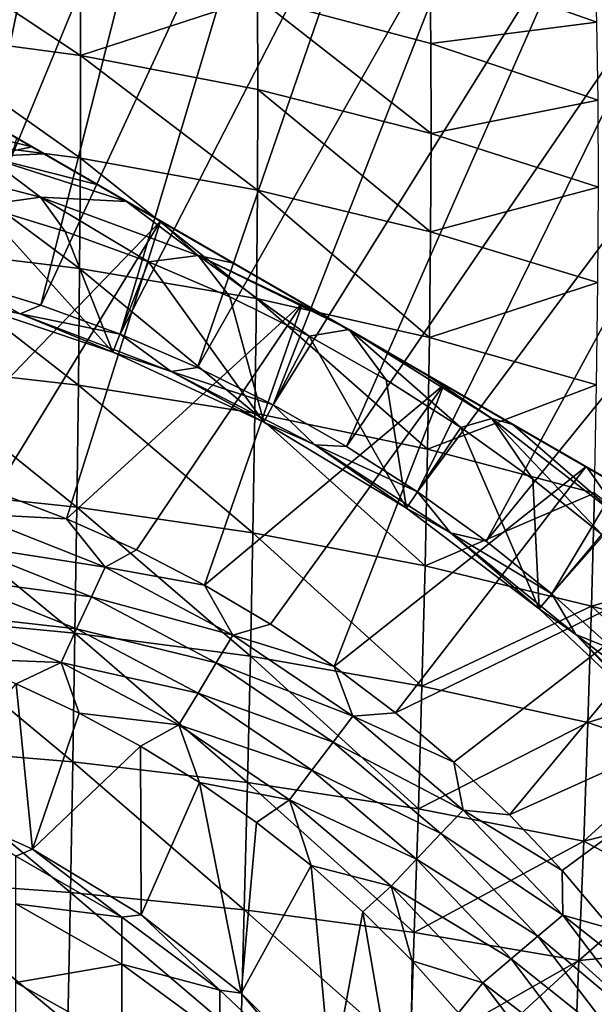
# Model space of a CAD drawing. Header units: metres. Extents: x -109 to 109, y -314 to 82.
# Tile 141 of 191: x 6 to 13, y 10 to 22. Entities that reach past the tile are written whole.
import ezdxf

# ---------------------------------------------------------------- set-up
doc = ezdxf.new("R2010")
doc.units = ezdxf.units.M
doc.layers.add('solid_504261_XXX', color=7, linetype='CONTINUOUS')

msp = doc.modelspace()

# ---------------------------------------------------------------- linework, layer by layer
at = {"layer": 'solid_504261_XXX'}
for points in [[(5.334399, 25.957478, 142.88179), (6.642278, 25.653978, 142.88179), (4.136113, 18.79055, 119.136856)], [(6.642278, 25.653978, 142.88179), (5.147346, 18.539066, 119.136856), (4.136113, 18.79055, 119.136856)], [(6.642278, 25.653978, 142.88179), (7.933106, 25.284624, 142.88179), (5.147346, 18.539066, 119.136856)], [(7.933106, 25.284624, 142.88179), (6.143483, 18.233206, 119.136856), (5.147346, 18.539066, 119.136856)], [(7.933106, 25.284624, 142.88179), (9.203569, 24.850367, 142.88179), (6.143483, 18.233206, 119.136856)], [(9.203569, 24.850367, 142.88179), (7.121598, 17.873865, 119.136856), (6.143483, 18.233206, 119.136856)], [(9.203569, 24.850367, 142.88179), (10.450407, 24.352318, 142.88179), (7.121598, 17.873865, 119.136856)], [(10.450407, 24.352318, 142.88179), (8.078826, 17.462095, 119.136856), (7.121598, 17.873865, 119.136856)], [(10.450407, 24.352318, 142.88179), (11.670418, 23.791758, 142.88179), (8.078826, 17.462095, 119.136856)], [(11.670418, 23.791758, 142.88179), (9.012356, 16.999107, 119.136856), (8.078826, 17.462095, 119.136856)], [(11.670418, 23.791758, 142.88179), (12.860472, 23.170124, 142.88179), (9.012356, 16.999107, 119.136856)], [(12.860472, 23.170124, 142.88179), (9.919452, 16.486258, 119.136856), (9.012356, 16.999107, 119.136856)], [(12.860472, 23.170124, 142.88179), (14.017514, 22.489014, 142.88179), (9.919452, 16.486258, 119.136856)], [(6.634866, 21.317867, 207.338882), (4.416894, 22.789171, 206.452713), (4.418387, 21.615223, 207.652695)], [(6.634866, 21.317867, 207.338882), (6.632618, 22.477823, 206.152832), (4.416894, 22.789171, 206.452713)], [(13.013331, 21.72928, 203.31308), (12.988861, 22.571671, 202.031952), (10.948349, 22.461029, 203.944717)], [(8.821651, 22.036354, 205.728867), (6.632618, 22.477823, 206.152832), (6.634866, 21.317867, 207.338882)], [(10.960986, 21.465523, 205.181152), (10.948349, 22.461029, 203.944717), (8.821651, 22.036354, 205.728867)], [(14.017514, 22.489014, 142.88179), (10.797452, 15.92505, 119.136856), (9.919452, 16.486258, 119.136856)], [(14.017514, 22.489014, 142.88179), (15.138574, 21.750172, 142.88179), (10.797452, 15.92505, 119.136856)], [(13.013331, 21.72928, 203.31308), (10.948349, 22.461029, 203.944717), (10.960986, 21.465523, 205.181152)], [(8.824643, 20.897671, 206.893616), (8.821651, 22.036354, 205.728867), (6.634866, 21.317867, 207.338882)], [(10.964693, 20.355221, 206.317322), (8.821651, 22.036354, 205.728867), (8.824643, 20.897671, 206.893616)], [(10.964693, 20.355221, 206.317322), (10.960986, 21.465523, 205.181152), (8.821651, 22.036354, 205.728867)], [(17.164658, 13.761341, 89.789642), (3.335342, 21.745701, 89.789642), (3.335342, 21.745701, 107.255356)], [(17.148464, 13.770691, 89.588081), (3.351546, 21.736345, 89.588028), (3.335342, 21.745701, 89.789642)], [(17.164658, 13.761341, 89.789642), (17.148464, 13.770691, 89.588081), (3.335342, 21.745701, 89.789642)], [(17.164658, 13.761341, 107.255356), (3.335342, 21.745701, 107.255356), (3.35865, 21.732243, 107.624779)], [(17.164658, 13.761341, 107.255356), (17.164658, 13.761341, 89.789642), (3.335342, 21.745701, 107.255356)], [(17.098276, 13.799666, 89.382874), (3.401769, 21.70735, 89.382736), (3.351546, 21.736345, 89.588028)], [(17.148464, 13.770691, 89.588081), (17.098276, 13.799666, 89.382874), (3.351546, 21.736345, 89.588028)], [(17.14135, 13.774798, 107.624779), (3.35865, 21.732243, 107.624779), (3.429754, 21.691193, 107.996506)], [(17.14135, 13.774798, 107.624779), (17.164658, 13.761341, 107.255356), (3.35865, 21.732243, 107.624779)], [(17.076572, 13.812198, 89.321541), (3.423431, 21.694841, 89.321533), (3.401769, 21.70735, 89.382736)], [(17.098276, 13.799666, 89.382874), (17.076572, 13.812198, 89.321541), (3.401769, 21.70735, 89.382736)], [(17.008648, 13.851413, 89.169632), (3.49145, 21.655571, 89.169441), (3.423431, 21.694841, 89.321533)], [(17.076572, 13.812198, 89.321541), (17.008648, 13.851413, 89.169632), (3.423431, 21.694841, 89.321533)], [(17.070246, 13.815849, 107.996506), (3.429754, 21.691193, 107.996506), (3.437745, 21.686579, 108.026939)], [(17.070246, 13.815849, 107.996506), (17.14135, 13.774798, 107.624779), (3.429754, 21.691193, 107.996506)], [(17.062254, 13.820463, 108.026939), (3.437745, 21.686579, 108.026939), (3.552474, 21.620338, 108.372681)], [(17.062254, 13.820463, 108.026939), (17.070246, 13.815849, 107.996506), (3.437745, 21.686579, 108.026939)], [(15.138574, 21.750172, 142.88179), (11.643782, 15.317132, 119.136856), (10.797452, 15.92505, 119.136856)], [(13.028041, 20.766119, 204.511292), (13.013331, 21.72928, 203.31308), (10.960986, 21.465523, 205.181152)], [(15.138574, 21.750172, 142.88179), (16.220774, 20.9555, 142.88179), (11.643782, 15.317132, 119.136856)], [(16.871214, 13.930761, 88.947113), (3.62892, 21.576202, 88.94693), (3.49145, 21.655571, 89.169441)], [(17.008648, 13.851413, 89.169632), (16.871214, 13.930761, 88.947113), (3.49145, 21.655571, 89.169441)], [(16.947525, 13.886703, 108.372681), (3.552474, 21.620338, 108.372681), (3.733041, 21.516088, 108.754692)], [(16.947525, 13.886703, 108.372681), (17.062254, 13.820463, 108.026939), (3.552474, 21.620338, 108.372681)], [(16.806732, 13.96799, 88.863434), (3.693275, 21.539047, 88.863426), (3.62892, 21.576202, 88.94693)], [(16.871214, 13.930761, 88.947113), (16.806732, 13.96799, 88.863434), (3.62892, 21.576202, 88.94693)], [(16.677172, 14.042791, 88.717873), (3.822908, 21.464205, 88.717789), (3.693275, 21.539047, 88.863426)], [(16.806732, 13.96799, 88.863434), (16.677172, 14.042791, 88.717873), (3.693275, 21.539047, 88.863426)], [(6.631345, 20.04982, 208.408051), (4.418387, 21.615223, 207.652695), (4.416038, 20.332525, 208.735229)], [(6.631345, 20.04982, 208.408051), (6.634866, 21.317867, 207.338882), (4.418387, 21.615223, 207.652695)], [(16.766958, 13.990952, 108.754692), (3.733041, 21.516088, 108.754692), (3.753126, 21.504492, 108.790718)], [(16.766958, 13.990952, 108.754692), (16.947525, 13.886703, 108.372681), (3.733041, 21.516088, 108.754692)], [(16.746874, 14.002549, 108.790718), (3.753126, 21.504492, 108.790718), (3.980361, 21.373299, 109.142822)], [(16.746874, 14.002549, 108.790718), (16.766958, 13.990952, 108.754692), (3.753126, 21.504492, 108.790718)], [(16.420565, 14.190944, 88.488159), (4.079461, 21.316084, 88.488136), (3.822908, 21.464205, 88.717789)], [(16.677172, 14.042791, 88.717873), (16.420565, 14.190944, 88.488159), (3.822908, 21.464205, 88.717789)], [(13.028041, 20.766119, 204.511292), (10.960986, 21.465523, 205.181152), (10.964693, 20.355221, 206.317322)], [(16.51964, 14.133742, 109.142822), (3.980361, 21.373299, 109.142822), (4.306782, 21.184839, 109.535629)], [(16.51964, 14.133742, 109.142822), (16.746874, 14.002549, 108.790718), (3.980361, 21.373299, 109.142822)], [(16.34037, 14.237245, 88.427078), (4.159628, 21.269798, 88.427078), (4.079461, 21.316084, 88.488136)], [(16.420565, 14.190944, 88.488159), (16.34037, 14.237245, 88.427078), (4.079461, 21.316084, 88.488136)], [(8.82003, 19.652197, 207.942703), (6.634866, 21.317867, 207.338882), (6.631345, 20.04982, 208.408051)], [(8.82003, 19.652197, 207.942703), (8.824643, 20.897671, 206.893616), (6.634866, 21.317867, 207.338882)], [(16.096048, 14.378304, 88.263573), (4.403916, 21.128759, 88.263588), (4.159628, 21.269798, 88.427078)], [(16.34037, 14.237245, 88.427078), (16.096048, 14.378304, 88.263573), (4.159628, 21.269798, 88.427078)], [(4.306782, 21.184839, 109.535629), (4.522987, 21.060013, 109.720642), (16.193218, 14.322203, 109.535629)], [(16.51964, 14.133742, 109.142822), (4.306782, 21.184839, 109.535629), (16.193218, 14.322203, 109.535629)], [(15.697869, 14.608191, 88.049072), (4.802049, 20.898897, 88.04911), (4.403916, 21.128759, 88.263588)], [(16.096048, 14.378304, 88.263573), (15.697869, 14.608191, 88.049072), (4.403916, 21.128759, 88.263588)], [(4.522987, 21.060013, 109.720642), (15.977005, 14.447033, 109.72065), (16.193218, 14.322203, 109.535629)], [(4.522987, 21.060013, 109.720642), (4.671065, 20.97452, 109.815208), (15.977005, 14.447033, 109.72065)], [(4.671065, 20.97452, 109.815208), (15.828936, 14.532521, 109.815208), (15.977005, 14.447033, 109.72065)], [(4.813997, 20.891998, 109.891823), (15.828936, 14.532521, 109.815208), (4.671065, 20.97452, 109.815208)], [(16.220774, 20.9555, 142.88179), (12.455957, 14.664287, 119.136856), (11.643782, 15.317132, 119.136856)], [(16.220774, 20.9555, 142.88179), (17.261333, 20.107033, 142.88179), (12.455957, 14.664287, 119.136856)], [(15.646475, 14.637865, 88.024956), (4.853523, 20.869179, 88.024956), (4.802049, 20.898897, 88.04911)], [(15.697869, 14.608191, 88.049072), (15.646475, 14.637865, 88.024956), (4.802049, 20.898897, 88.04911)], [(4.813997, 20.891998, 109.891823), (15.685974, 14.61506, 109.891838), (15.828936, 14.532521, 109.815208)], [(4.813997, 20.891998, 109.891823), (5.183062, 20.678919, 110.04641), (15.685974, 14.61506, 109.891838)], [(15.219742, 14.884239, 87.849258), (5.280172, 20.622852, 87.849289), (4.853523, 20.869179, 88.024956)], [(15.646475, 14.637865, 88.024956), (15.219742, 14.884239, 87.849258), (4.853523, 20.869179, 88.024956)], [(10.959121, 19.140083, 207.339844), (8.824643, 20.897671, 206.893616), (8.82003, 19.652197, 207.942703)], [(10.959121, 19.140083, 207.339844), (10.964693, 20.355221, 206.317322), (8.824643, 20.897671, 206.893616)], [(13.032413, 19.690893, 205.611938), (13.028041, 20.766119, 204.511292), (10.964693, 20.355221, 206.317322)], [(6.030999, 20.189362, 110.268272), (4.05993, 20.676617, 110.267899), (5.466432, 20.071236, 110.420761)], [(5.636747, 20.416983, 110.1819), (4.05993, 20.676617, 110.267899), (6.030999, 20.189362, 110.268272)], [(5.183062, 20.678919, 110.04641), (15.316877, 14.828157, 110.046432), (15.685974, 14.61506, 109.891838)], [(5.183062, 20.678919, 110.04641), (5.231328, 20.651052, 110.063194), (15.316877, 14.828157, 110.046432)], [(5.231328, 20.651052, 110.063194), (15.268673, 14.855989, 110.063194), (15.316877, 14.828157, 110.046432)], [(5.231328, 20.651052, 110.063194), (5.636747, 20.416983, 110.1819), (15.268673, 14.855989, 110.063194)], [(5.280172, 20.622852, 87.849289), (14.65399, 15.210876, 87.66832), (5.84601, 20.296165, 87.66832)], [(15.219742, 14.884239, 87.849258), (14.65399, 15.210876, 87.66832), (5.280172, 20.622852, 87.849289)], [(6.622283, 18.687414, 209.351456), (4.416038, 20.332525, 208.735229), (4.410009, 18.954365, 209.691513)], [(6.622283, 18.687414, 209.351456), (6.631345, 20.04982, 208.408051), (4.416038, 20.332525, 208.735229)], [(5.636747, 20.416983, 110.1819), (14.863154, 15.090115, 110.181923), (15.268673, 14.855989, 110.063194)], [(5.636747, 20.416983, 110.1819), (6.030999, 20.189362, 110.268272), (14.863154, 15.090115, 110.181923)], [(13.032413, 19.690893, 205.611938), (10.964693, 20.355221, 206.317322), (10.959121, 19.140083, 207.339844)], [(7.62222, 19.27067, 87.27034), (4.672592, 16.219023, 83.425682), (5.84601, 20.296165, 87.66832)], [(12.877781, 16.23637, 87.27034), (5.84601, 20.296165, 87.66832), (14.65399, 15.210876, 87.66832)], [(7.62222, 19.27067, 87.27034), (5.84601, 20.296165, 87.66832), (12.877781, 16.23637, 87.27034)], [(4.128139, 20.087759, 110.515129), (5.398962, 19.465117, 110.546997), (6.139204, 19.567059, 110.515129)], [(5.466432, 20.071236, 110.420761), (4.128139, 20.087759, 110.515129), (6.139204, 19.567059, 110.515129)], [(6.183296, 20.101433, 110.295822), (6.030999, 20.189362, 110.268272), (5.466432, 20.071236, 110.420761)], [(6.183296, 20.101433, 110.295822), (5.466432, 20.071236, 110.420761), (6.834525, 19.725447, 110.386078)], [(6.030999, 20.189362, 110.268272), (14.469002, 15.317679, 110.268272), (14.863154, 15.090115, 110.181923)], [(6.183296, 20.101433, 110.295822), (14.469002, 15.317679, 110.268272), (6.030999, 20.189362, 110.268272)], [(6.183296, 20.101433, 110.295822), (14.316549, 15.405697, 110.295845), (14.469002, 15.317679, 110.268272)], [(6.183296, 20.101433, 110.295822), (6.834525, 19.725447, 110.386078), (14.316549, 15.405697, 110.295845)], [(17.261333, 20.107033, 142.88179), (13.231598, 13.968429, 119.136856), (12.455957, 14.664287, 119.136856)], [(7.201918, 19.513332, 110.421791), (5.466432, 20.071236, 110.420761), (6.139204, 19.567059, 110.515129)], [(6.834525, 19.725447, 110.386078), (5.466432, 20.071236, 110.420761), (7.201918, 19.513332, 110.421791)], [(8.808094, 18.313971, 208.867371), (6.631345, 20.04982, 208.408051), (6.622283, 18.687414, 209.351456)], [(8.808094, 18.313971, 208.867371), (8.82003, 19.652197, 207.942703), (6.631345, 20.04982, 208.408051)], [(6.834525, 19.725447, 110.386078), (13.665206, 15.781751, 110.386101), (14.316549, 15.405697, 110.295845)], [(6.834525, 19.725447, 110.386078), (7.201918, 19.513332, 110.421791), (13.665206, 15.781751, 110.386101)], [(10.944592, 17.834299, 208.240036), (8.82003, 19.652197, 207.942703), (8.808094, 18.313971, 208.867371)], [(10.944592, 17.834299, 208.240036), (10.959121, 19.140083, 207.339844), (8.82003, 19.652197, 207.942703)], [(13.026052, 18.513409, 206.601608), (13.032413, 19.690893, 205.611938), (10.959121, 19.140083, 207.339844)], [(6.139204, 19.567059, 110.515129), (5.398962, 19.465117, 110.546997), (6.444777, 19.144308, 110.546997)], [(6.139204, 19.567059, 110.515129), (6.444777, 19.144308, 110.546997), (7.471681, 18.767357, 110.546997)], [(6.139204, 19.567059, 110.515129), (7.471681, 18.767357, 110.546997), (8.087273, 18.845573, 110.515129)], [(7.201918, 19.513332, 110.421791), (6.139204, 19.567059, 110.515129), (8.087273, 18.845573, 110.515129)], [(7.201918, 19.513332, 110.421791), (13.298072, 15.993716, 110.421791), (13.665206, 15.781751, 110.386101)], [(7.60671, 19.279625, 110.451759), (13.298072, 15.993716, 110.421791), (7.201918, 19.513332, 110.421791)], [(7.60671, 19.279625, 110.451759), (7.201918, 19.513332, 110.421791), (8.087273, 18.845573, 110.515129)], [(5.398962, 19.465117, 110.546997), (5.083108, 18.307417, 110.546997), (7.032557, 17.650583, 110.546997)], [(6.444777, 19.144308, 110.546997), (5.398962, 19.465117, 110.546997), (7.032557, 17.650583, 110.546997)], [(7.62222, 19.27067, 87.27034), (5.574655, 15.931511, 83.425682), (4.672592, 16.219023, 83.425682)], [(7.62222, 19.27067, 87.27034), (6.459176, 15.593873, 83.425682), (5.574655, 15.931511, 83.425682)], [(7.62222, 19.27067, 87.27034), (9.376281, 18.257963, 87.071808), (6.459176, 15.593873, 83.425682)], [(7.60671, 19.279625, 110.451759), (12.892758, 16.227724, 110.451797), (13.298072, 15.993716, 110.421791)], [(8.523824, 18.75013, 110.493607), (12.892758, 16.227724, 110.451797), (7.60671, 19.279625, 110.451759)], [(8.523824, 18.75013, 110.493607), (7.60671, 19.279625, 110.451759), (8.087273, 18.845573, 110.515129)], [(7.62222, 19.27067, 87.27034), (12.877781, 16.23637, 87.27034), (11.12372, 17.249079, 87.071808)], [(7.62222, 19.27067, 87.27034), (11.12372, 17.249079, 87.071808), (9.376281, 18.257963, 87.071808)], [(7.471681, 18.767357, 110.546997), (6.444777, 19.144308, 110.546997), (7.032557, 17.650583, 110.546997)], [(13.026052, 18.513409, 206.601608), (10.959121, 19.140083, 207.339844), (10.944592, 17.834299, 208.240036)], [(6.608026, 17.245317, 210.161285), (4.410009, 18.954365, 209.691513), (4.400548, 17.494871, 210.513611)], [(6.608026, 17.245317, 210.161285), (6.622283, 18.687414, 209.351456), (4.410009, 18.954365, 209.691513)], [(7.471681, 18.767357, 110.546997), (7.032557, 17.650583, 110.546997), (8.899764, 16.786711, 110.546997)], [(8.087273, 18.845573, 110.515129), (7.471681, 18.767357, 110.546997), (8.477203, 18.335131, 110.546997)], [(8.477203, 18.335131, 110.546997), (7.471681, 18.767357, 110.546997), (8.899764, 16.786711, 110.546997)], [(8.087273, 18.845573, 110.515129), (8.477203, 18.335131, 110.546997), (9.45773, 17.849113, 110.546997)], [(8.087273, 18.845573, 110.515129), (9.45773, 17.849113, 110.546997), (9.952354, 17.930708, 110.515129)], [(9.63251, 18.110029, 110.514091), (8.087273, 18.845573, 110.515129), (9.952354, 17.930708, 110.515129)], [(9.63251, 18.110029, 110.514091), (8.523824, 18.75013, 110.493607), (8.087273, 18.845573, 110.515129)], [(11.976947, 16.756468, 110.493568), (12.892758, 16.227724, 110.451797), (8.523824, 18.75013, 110.493607)], [(10.884839, 17.386995, 110.513947), (8.523824, 18.75013, 110.493607), (9.63251, 18.110029, 110.514091)], [(11.976947, 16.756468, 110.493568), (8.523824, 18.75013, 110.493607), (10.884839, 17.386995, 110.513947)], [(5.889944, 18.127382, 118.34626), (3.962851, 18.643745, 118.34626), (5.147346, 18.539066, 119.136856)], [(5.083038, 18.307449, 117.546997), (3.962851, 18.643745, 118.34626), (5.889944, 18.127382, 118.34626)], [(8.789263, 16.898027, 209.659897), (6.622283, 18.687414, 209.351456), (6.608026, 17.245317, 210.161285)], [(8.789263, 16.898027, 209.659897), (8.808094, 18.313971, 208.867371), (6.622283, 18.687414, 209.351456)], [(5.889944, 18.127382, 118.34626), (5.147346, 18.539066, 119.136856), (6.143483, 18.233206, 119.136856)], [(13.009318, 17.247879, 207.471802), (13.026052, 18.513409, 206.601608), (10.944592, 17.834299, 208.240036)], [(7.032625, 17.650558, 117.546997), (5.083038, 18.307449, 117.546997), (5.889944, 18.127382, 118.34626)], [(5.083108, 18.307417, 110.546997), (5.083038, 18.307449, 117.546997), (7.032625, 17.650558, 117.546997)], [(7.032557, 17.650583, 110.546997), (5.083108, 18.307417, 110.546997), (7.032625, 17.650558, 117.546997)], [(9.376281, 18.257963, 87.071808), (7.323371, 15.207171, 83.425682), (6.459176, 15.593873, 83.425682)], [(9.376281, 18.257963, 87.071808), (8.164523, 14.772623, 83.425682), (7.323371, 15.207171, 83.425682)], [(9.376281, 18.257963, 87.071808), (11.12372, 17.249079, 87.071808), (8.164523, 14.772623, 83.425682)], [(9.45773, 17.849113, 110.546997), (8.477203, 18.335131, 110.546997), (8.899764, 16.786711, 110.546997)], [(10.921601, 16.453117, 209.010406), (8.808094, 18.313971, 208.867371), (8.789263, 16.898027, 209.659897)], [(10.921601, 16.453117, 209.010406), (10.944592, 17.834299, 208.240036), (8.808094, 18.313971, 208.867371)], [(5.889944, 18.127382, 118.34626), (6.143483, 18.233206, 119.136856), (7.121598, 17.873865, 119.136856)], [(7.752505, 17.412413, 118.34626), (5.889944, 18.127382, 118.34626), (7.121598, 17.873865, 119.136856)], [(7.032625, 17.650558, 117.546997), (5.889944, 18.127382, 118.34626), (7.752505, 17.412413, 118.34626)], [(10.884839, 17.386995, 110.513947), (9.63251, 18.110029, 110.514091), (9.952354, 17.930708, 110.515129)], [(9.952354, 17.930708, 110.515129), (9.45773, 17.849113, 110.546997), (10.410286, 17.310848, 110.546997)], [(9.952354, 17.930708, 110.515129), (10.410286, 17.310848, 110.546997), (11.332326, 16.72179, 110.546997)], [(9.952354, 17.930708, 110.515129), (11.332326, 16.72179, 110.546997), (11.715312, 16.831848, 110.515129)], [(10.884839, 17.386995, 110.513947), (9.952354, 17.930708, 110.515129), (11.715312, 16.831848, 110.515129)], [(7.752505, 17.412413, 118.34626), (7.121598, 17.873865, 119.136856), (8.078826, 17.462095, 119.136856)], [(9.45773, 17.849113, 110.546997), (8.899764, 16.786711, 110.546997), (10.662588, 15.726068, 110.546997)], [(10.410286, 17.310848, 110.546997), (9.45773, 17.849113, 110.546997), (10.662588, 15.726068, 110.546997)], [(13.009318, 17.247879, 207.471802), (10.944592, 17.834299, 208.240036), (10.921601, 16.453117, 209.010406)], [(7.032557, 17.650583, 110.546997), (7.032625, 17.650558, 117.546997), (8.89976, 16.786728, 117.546997)], [(8.899764, 16.786711, 110.546997), (7.032557, 17.650583, 110.546997), (8.89976, 16.786728, 117.546997)], [(8.89976, 16.786728, 117.546997), (7.032625, 17.650558, 117.546997), (7.752505, 17.412413, 118.34626)], [(6.58892, 15.738191, 210.829712), (4.400548, 17.494871, 210.513611), (4.387904, 15.968174, 211.193604)], [(6.58892, 15.738191, 210.829712), (6.608026, 17.245317, 210.161285), (4.400548, 17.494871, 210.513611)], [(7.752505, 17.412413, 118.34626), (8.078826, 17.462095, 119.136856), (9.012356, 16.999107, 119.136856)], [(9.530129, 16.506668, 118.34626), (7.752505, 17.412413, 118.34626), (9.012356, 16.999107, 119.136856)], [(8.89976, 16.786728, 117.546997), (7.752505, 17.412413, 118.34626), (9.530129, 16.506668, 118.34626)], [(11.332326, 16.72179, 110.546997), (10.410286, 17.310848, 110.546997), (10.662588, 15.726068, 110.546997)], [(11.976947, 16.756468, 110.493568), (10.884839, 17.386995, 110.513947), (11.715312, 16.831848, 110.515129)], [(8.763965, 15.419404, 210.312622), (6.608026, 17.245317, 210.161285), (6.58892, 15.738191, 210.829712)], [(8.763965, 15.419404, 210.312622), (8.789263, 16.898027, 209.659897), (6.608026, 17.245317, 210.161285)], [(11.12372, 17.249079, 87.071808), (8.979985, 14.291595, 83.425682), (8.164523, 14.772623, 83.425682)], [(11.12372, 17.249079, 87.071808), (9.767195, 13.7656, 83.425682), (8.979985, 14.291595, 83.425682)], [(11.12372, 17.249079, 87.071808), (12.877781, 16.23637, 87.27034), (9.767195, 13.7656, 83.425682)], [(12.982756, 15.909621, 208.215302), (13.009318, 17.247879, 207.471802), (10.921601, 16.453117, 209.010406)], [(9.530129, 16.506668, 118.34626), (9.012356, 16.999107, 119.136856), (9.919452, 16.486258, 119.136856)], [(10.890644, 15.01179, 209.643494), (8.789263, 16.898027, 209.659897), (8.763965, 15.419404, 210.312622)], [(10.890644, 15.01179, 209.643494), (10.921601, 16.453117, 209.010406), (8.789263, 16.898027, 209.659897)], [(11.715312, 16.831848, 110.515129), (11.332326, 16.72179, 110.546997), (12.221354, 16.083483, 110.546997)], [(11.715312, 16.831848, 110.515129), (12.221354, 16.083483, 110.546997), (13.074346, 15.398085, 110.546997)], [(11.715312, 16.831848, 110.515129), (13.074346, 15.398085, 110.546997), (13.358054, 15.56027, 110.515129)], [(11.976947, 16.756468, 110.493568), (11.715312, 16.831848, 110.515129), (13.358054, 15.56027, 110.515129)], [(10.662554, 15.726091, 117.546997), (8.89976, 16.786728, 117.546997), (9.530129, 16.506668, 118.34626)], [(8.899764, 16.786711, 110.546997), (8.89976, 16.786728, 117.546997), (10.662554, 15.726091, 117.546997)], [(10.662588, 15.726068, 110.546997), (8.899764, 16.786711, 110.546997), (10.662554, 15.726091, 117.546997)], [(11.332326, 16.72179, 110.546997), (10.662588, 15.726068, 110.546997), (12.300288, 14.481105, 110.546997)], [(12.221354, 16.083483, 110.546997), (11.332326, 16.72179, 110.546997), (12.300288, 14.481105, 110.546997)], [(11.976947, 16.756468, 110.493568), (13.358054, 15.56027, 110.515129), (12.892758, 16.227724, 110.451797)], [(9.530129, 16.506668, 118.34626), (9.919452, 16.486258, 119.136856), (10.797452, 15.92505, 119.136856)], [(11.203339, 15.420073, 118.34626), (9.530129, 16.506668, 118.34626), (10.797452, 15.92505, 119.136856)], [(10.662554, 15.726091, 117.546997), (9.530129, 16.506668, 118.34626), (11.203339, 15.420073, 118.34626)], [(12.982756, 15.909621, 208.215302), (10.921601, 16.453117, 209.010406), (10.890644, 15.01179, 209.643494)], [(12.877781, 16.23637, 87.27034), (10.523674, 13.196292, 83.425682), (9.767195, 13.7656, 83.425682)], [(12.877781, 16.23637, 87.27034), (14.65399, 15.210876, 87.66832), (10.523674, 13.196292, 83.425682)], [(13.358054, 15.56027, 110.515129), (13.298072, 15.993716, 110.421791), (12.892758, 16.227724, 110.451797)], [(13.074346, 15.398085, 110.546997), (12.221354, 16.083483, 110.546997), (12.300288, 14.481105, 110.546997)], [(6.565393, 14.180804, 211.350159), (4.387904, 15.968174, 211.193604), (4.372381, 14.388584, 211.724716)], [(6.565393, 14.180804, 211.350159), (6.58892, 15.738191, 210.829712), (4.387904, 15.968174, 211.193604)], [(5.27509, 15.655908, 83.119949), (5.574655, 15.931511, 83.425682), (6.459176, 15.593873, 83.425682)], [(11.203339, 15.420073, 118.34626), (10.797452, 15.92505, 119.136856), (11.643782, 15.317132, 119.136856)], [(12.946909, 14.513949, 208.82486), (12.982756, 15.909621, 208.215302), (10.890644, 15.01179, 209.643494)], [(12.946909, 14.513949, 208.82486), (14.259112, 14.882085, 207.913345), (12.982756, 15.909621, 208.215302)], [(8.732731, 13.89317, 210.819229), (6.58892, 15.738191, 210.829712), (6.565393, 14.180804, 211.350159)], [(8.732731, 13.89317, 210.819229), (8.763965, 15.419404, 210.312622), (6.58892, 15.738191, 210.829712)], [(12.30034, 14.481079, 117.546997), (10.662554, 15.726091, 117.546997), (11.203339, 15.420073, 118.34626)], [(10.662588, 15.726068, 110.546997), (10.662554, 15.726091, 117.546997), (12.30034, 14.481079, 117.546997)], [(12.300288, 14.481105, 110.546997), (10.662588, 15.726068, 110.546997), (12.30034, 14.481079, 117.546997)], [(5.27509, 15.655908, 83.119949), (6.936868, 14.993794, 83.119949), (5.146793, 15.275137, 82.873764)], [(5.27509, 15.655908, 83.119949), (6.459176, 15.593873, 83.425682), (6.936868, 14.993794, 83.119949)], [(6.936868, 14.993794, 83.119949), (6.459176, 15.593873, 83.425682), (7.323371, 15.207171, 83.425682)], [(10.852333, 13.525538, 210.133209), (8.763965, 15.419404, 210.312622), (8.732731, 13.89317, 210.819229)], [(10.852333, 13.525538, 210.133209), (10.890644, 15.01179, 209.643494), (8.763965, 15.419404, 210.312622)], [(11.203339, 15.420073, 118.34626), (11.643782, 15.317132, 119.136856), (12.455957, 14.664287, 119.136856)], [(12.753802, 14.164532, 118.34626), (11.203339, 15.420073, 118.34626), (12.455957, 14.664287, 119.136856)], [(12.30034, 14.481079, 117.546997), (11.203339, 15.420073, 118.34626), (12.753802, 14.164532, 118.34626)], [(13.074346, 15.398085, 110.546997), (12.300288, 14.481105, 110.546997), (13.79399, 13.066205, 110.546997)], [(5.146793, 15.275137, 82.873764), (6.768155, 14.629128, 82.873764), (5.00777, 14.862532, 82.693542)], [(6.936868, 14.993794, 83.119949), (6.768155, 14.629128, 82.873764), (5.146793, 15.275137, 82.873764)], [(14.65399, 15.210876, 87.66832), (11.247042, 12.585463, 83.425682), (10.523674, 13.196292, 83.425682)], [(14.65399, 15.210876, 87.66832), (11.935022, 11.935036, 83.425682), (11.247042, 12.585463, 83.425682)], [(14.65399, 15.210876, 87.66832), (16.009872, 13.776581, 87.66832), (11.935022, 11.935036, 83.425682)], [(6.936868, 14.993794, 83.119949), (7.323371, 15.207171, 83.425682), (8.164523, 14.772623, 83.425682)], [(6.936868, 14.993794, 83.119949), (8.517319, 14.155893, 83.119949), (6.768155, 14.629128, 82.873764)], [(6.936868, 14.993794, 83.119949), (8.164523, 14.772623, 83.425682), (8.517319, 14.155893, 83.119949)], [(12.946909, 14.513949, 208.82486), (10.890644, 15.01179, 209.643494), (10.852333, 13.525538, 210.133209)], [(5.00777, 14.862532, 82.693542), (6.585337, 14.233972, 82.693542), (4.861451, 14.428272, 82.583717)], [(6.768155, 14.629128, 82.873764), (6.585337, 14.233972, 82.693542), (5.00777, 14.862532, 82.693542)], [(12.946909, 14.513949, 208.82486), (14.181306, 14.177491, 208.237198), (14.259112, 14.882085, 207.913345)], [(8.517319, 14.155893, 83.119949), (8.164523, 14.772623, 83.425682), (8.979985, 14.291595, 83.425682)], [(6.768155, 14.629128, 82.873764), (8.310166, 13.811604, 82.873764), (6.585337, 14.233972, 82.693542)], [(8.517319, 14.155893, 83.119949), (8.310166, 13.811604, 82.873764), (6.768155, 14.629128, 82.873764)], [(12.753802, 14.164532, 118.34626), (12.455957, 14.664287, 119.136856), (13.231598, 13.968429, 119.136856)], [(12.90246, 13.076095, 209.294739), (12.946909, 14.513949, 208.82486), (10.852333, 13.525538, 210.133209)], [(12.300288, 14.481105, 110.546997), (12.30034, 14.481079, 117.546997), (13.793915, 13.06629, 117.546997)], [(13.79399, 13.066205, 110.546997), (12.300288, 14.481105, 110.546997), (13.793915, 13.06629, 117.546997)], [(13.793915, 13.06629, 117.546997), (12.30034, 14.481079, 117.546997), (12.753802, 14.164532, 118.34626)], [(12.90246, 13.076095, 209.294739), (14.106412, 13.445695, 208.524719), (12.946909, 14.513949, 208.82486)], [(12.946909, 14.513949, 208.82486), (14.106412, 13.445695, 208.524719), (14.181306, 14.177491, 208.237198)], [(6.538208, 12.588349, 211.72113), (4.372381, 14.388584, 211.724716), (4.354521, 12.771148, 212.104813)], [(6.538208, 12.588349, 211.72113), (6.565393, 14.180804, 211.350159), (4.372381, 14.388584, 211.724716)], [(4.861451, 14.428272, 82.583717), (6.392923, 13.818077, 82.583717), (5.040811, 13.86974, 82.546997)], [(6.585337, 14.233972, 82.693542), (6.392923, 13.818077, 82.583717), (4.861451, 14.428272, 82.583717)], [(8.517319, 14.155893, 83.119949), (8.979985, 14.291595, 83.425682), (9.767195, 13.7656, 83.425682)], [(6.585337, 14.233972, 82.693542), (8.085696, 13.438532, 82.693542), (6.392923, 13.818077, 82.583717)], [(8.696507, 12.334542, 211.178802), (6.565393, 14.180804, 211.350159), (6.538208, 12.588349, 211.72113)], [(8.696507, 12.334542, 211.178802), (8.732731, 13.89317, 210.819229), (6.565393, 14.180804, 211.350159)], [(8.310166, 13.811604, 82.873764), (8.085696, 13.438532, 82.693542), (6.585337, 14.233972, 82.693542)], [(8.517319, 14.155893, 83.119949), (9.99791, 13.152027, 83.119949), (8.310166, 13.811604, 82.873764)], [(8.517319, 14.155893, 83.119949), (9.767195, 13.7656, 83.425682), (9.99791, 13.152027, 83.119949)], [(12.753802, 14.164532, 118.34626), (13.231598, 13.968429, 119.136856), (13.968429, 13.231598, 119.136856)], [(14.164532, 12.753802, 118.34626), (12.753802, 14.164532, 118.34626), (13.968429, 13.231598, 119.136856)], [(13.793915, 13.06629, 117.546997), (12.753802, 14.164532, 118.34626), (14.164532, 12.753802, 118.34626)], [(10.807767, 12.009479, 210.479279), (8.732731, 13.89317, 210.819229), (8.696507, 12.334542, 211.178802)], [(10.807767, 12.009479, 210.479279), (10.852333, 13.525538, 210.133209), (8.732731, 13.89317, 210.819229)], [(6.392923, 13.818077, 82.583717), (5.838698, 13.553197, 82.546997), (5.040811, 13.86974, 82.546997)], [(6.392923, 13.818077, 82.583717), (6.617075, 13.190678, 82.546997), (5.838698, 13.553197, 82.546997)], [(6.392923, 13.818077, 82.583717), (7.849445, 13.045878, 82.583717), (6.617075, 13.190678, 82.546997)], [(8.085696, 13.438532, 82.693542), (7.849445, 13.045878, 82.583717), (6.392923, 13.818077, 82.583717)], [(8.310166, 13.811604, 82.873764), (9.754749, 12.832153, 82.873764), (8.085696, 13.438532, 82.693542)], [(9.99791, 13.152027, 83.119949), (9.754749, 12.832153, 82.873764), (8.310166, 13.811604, 82.873764)], [(9.99791, 13.152027, 83.119949), (9.767195, 13.7656, 83.425682), (10.523674, 13.196292, 83.425682)], [(16.009872, 13.776581, 87.66832), (12.585449, 11.247057, 83.425682), (11.935022, 11.935036, 83.425682)], [(16.009872, 13.776581, 87.66832), (13.196278, 10.523691, 83.425682), (12.585449, 11.247057, 83.425682)], [(6.041401, 11.510928, 82.546997), (4.609859, 12.155199, 82.546997), (5.838698, 13.553197, 82.546997)], [(6.041401, 11.510928, 82.546997), (5.838698, 13.553197, 82.546997), (6.617075, 13.190678, 82.546997)], [(12.90246, 13.076095, 209.294739), (10.852333, 13.525538, 210.133209), (10.807767, 12.009479, 210.479279)], [(8.085696, 13.438532, 82.693542), (9.491259, 12.485537, 82.693542), (7.849445, 13.045878, 82.583717)], [(9.754749, 12.832153, 82.873764), (9.491259, 12.485537, 82.693542), (8.085696, 13.438532, 82.693542)], [(12.90246, 13.076095, 209.294739), (14.030482, 12.683448, 208.77742), (14.106412, 13.445695, 208.524719)], [(6.041401, 11.510928, 82.546997), (6.617075, 13.190678, 82.546997), (7.373186, 12.783403, 82.546997)], [(7.849445, 13.045878, 82.583717), (7.373186, 12.783403, 82.546997), (6.617075, 13.190678, 82.546997)], [(9.99791, 13.152027, 83.119949), (11.361287, 11.993964, 83.119949), (9.754749, 12.832153, 82.873764)], [(9.99791, 13.152027, 83.119949), (10.523674, 13.196292, 83.425682), (11.247042, 12.585463, 83.425682)], [(9.99791, 13.152027, 83.119949), (11.247042, 12.585463, 83.425682), (11.361287, 11.993964, 83.119949)], [(7.849445, 13.045878, 82.583717), (8.104271, 12.332885, 82.546997), (7.373186, 12.783403, 82.546997)], [(7.849445, 13.045878, 82.583717), (9.213939, 12.120728, 82.583717), (8.104271, 12.332885, 82.546997)], [(9.491259, 12.485537, 82.693542), (9.213939, 12.120728, 82.583717), (7.849445, 13.045878, 82.583717)], [(12.850627, 11.610964, 209.625153), (12.90246, 13.076095, 209.294739), (10.807767, 12.009479, 210.479279)], [(12.850627, 11.610964, 209.625153), (14.030482, 12.683448, 208.77742), (12.90246, 13.076095, 209.294739)], [(7.384834, 10.69878, 82.546997), (6.041401, 11.510928, 82.546997), (7.373186, 12.783403, 82.546997)], [(7.384834, 10.69878, 82.546997), (7.373186, 12.783403, 82.546997), (8.104271, 12.332885, 82.546997)], [(9.754749, 12.832153, 82.873764), (11.084967, 11.702256, 82.873764), (9.491259, 12.485537, 82.693542)], [(11.361287, 11.993964, 83.119949), (11.084967, 11.702256, 82.873764), (9.754749, 12.832153, 82.873764)], [(6.508205, 10.976125, 211.942413), (4.354521, 12.771148, 212.104813), (4.334923, 11.131091, 212.33287)], [(6.508205, 10.976125, 211.942413), (6.538208, 12.588349, 211.72113), (4.354521, 12.771148, 212.104813)], [(12.850627, 11.610964, 209.625153), (13.952734, 11.885813, 208.994293), (14.030482, 12.683448, 208.77742)], [(8.656343, 10.75877, 211.391861), (6.538208, 12.588349, 211.72113), (6.508205, 10.976125, 211.942413)], [(8.656343, 10.75877, 211.391861), (8.696507, 12.334542, 211.178802), (6.538208, 12.588349, 211.72113)], [(11.361287, 11.993964, 83.119949), (11.247042, 12.585463, 83.425682), (11.935022, 11.935036, 83.425682)], [(9.491259, 12.485537, 82.693542), (10.785544, 11.386161, 82.693542), (9.213939, 12.120728, 82.583717)], [(11.084967, 11.702256, 82.873764), (10.785544, 11.386161, 82.693542), (9.491259, 12.485537, 82.693542)], [(8.620595, 9.730639, 82.546997), (7.384834, 10.69878, 82.546997), (8.104271, 12.332885, 82.546997)], [(8.620595, 9.730639, 82.546997), (8.104271, 12.332885, 82.546997), (8.807967, 11.840578, 82.546997)], [(9.213939, 12.120728, 82.583717), (8.807967, 11.840578, 82.546997), (8.104271, 12.332885, 82.546997)], [(10.758166, 10.4787, 210.682816), (8.696507, 12.334542, 211.178802), (8.656343, 10.75877, 211.391861)], [(10.758166, 10.4787, 210.682816), (10.807767, 12.009479, 210.479279), (8.696507, 12.334542, 211.178802)], [(6.041401, 11.510928, 82.546997), (4.609864, 12.155211, 55.547001), (4.609859, 12.155199, 82.546997)], [(4.609864, 12.155211, 55.547001), (6.041401, 11.510928, 55.547001), (5.834389, 11.421797, 50.846905)], [(6.041401, 11.510928, 82.546997), (6.041401, 11.510928, 55.547001), (4.609864, 12.155211, 55.547001)], [(9.213939, 12.120728, 82.583717), (9.481928, 11.308078, 82.546997), (8.807967, 11.840578, 82.546997)], [(9.213939, 12.120728, 82.583717), (10.470407, 11.053474, 82.583717), (9.481928, 11.308078, 82.546997)], [(10.785544, 11.386161, 82.693542), (10.470407, 11.053474, 82.583717), (9.213939, 12.120728, 82.583717)], [(12.850627, 11.610964, 209.625153), (10.807767, 12.009479, 210.479279), (10.758166, 10.4787, 210.682816)], [(11.361287, 11.993964, 83.119949), (12.591462, 10.695284, 83.119949), (11.084967, 11.702256, 82.873764)], [(11.361287, 11.993964, 83.119949), (11.935022, 11.935036, 83.425682), (12.585449, 11.247057, 83.425682)], [(11.361287, 11.993964, 83.119949), (12.585449, 11.247057, 83.425682), (12.591462, 10.695284, 83.119949)], [(8.620595, 9.730639, 82.546997), (8.807967, 11.840578, 82.546997), (9.481928, 11.308078, 82.546997)], [(12.850627, 11.610964, 209.625153), (13.863164, 11.064858, 209.175568), (13.952734, 11.885813, 208.994293)], [(11.084967, 11.702256, 82.873764), (12.285222, 10.435162, 82.873764), (10.785544, 11.386161, 82.693542)], [(12.591462, 10.695284, 83.119949), (12.285222, 10.435162, 82.873764), (11.084967, 11.702256, 82.873764)], [(12.792765, 10.133377, 209.81781), (12.850627, 11.610964, 209.625153), (10.758166, 10.4787, 210.682816)], [(12.792765, 10.133377, 209.81781), (13.863164, 11.064858, 209.175568), (12.850627, 11.610964, 209.625153)], [(6.041401, 11.510928, 55.547001), (7.143617, 10.668524, 50.909657), (5.834389, 11.421797, 50.846905)], [(6.041401, 11.510928, 55.547001), (7.384842, 10.698791, 55.547001), (7.143617, 10.668524, 50.909657)], [(7.384834, 10.69878, 82.546997), (7.384842, 10.698791, 55.547001), (6.041401, 11.510928, 55.547001)], [(7.384834, 10.69878, 82.546997), (6.041401, 11.510928, 55.547001), (6.041401, 11.510928, 82.546997)], [(5.834389, 10.836086, 46.174618), (5.834389, 11.421797, 50.846905), (7.143617, 10.668524, 50.909657)], [(10.785544, 11.386161, 82.693542), (11.95338, 10.153292, 82.693542), (10.470407, 11.053474, 82.583717)], [(12.285222, 10.435162, 82.873764), (11.95338, 10.153292, 82.693542), (10.785544, 11.386161, 82.693542)], [(9.73063, 8.620586, 82.546997), (8.620595, 9.730639, 82.546997), (9.481928, 11.308078, 82.546997)], [(9.73063, 8.620586, 82.546997), (9.481928, 11.308078, 82.546997), (10.123598, 10.737415, 82.546997)], [(10.470407, 11.053474, 82.583717), (10.123598, 10.737415, 82.546997), (9.481928, 11.308078, 82.546997)], [(12.591462, 10.695284, 83.119949), (12.585449, 11.247057, 83.425682), (13.196278, 10.523691, 83.425682)], [(6.478465, 9.359283, 212.01326), (6.508205, 10.976125, 211.942413), (4.334923, 11.131091, 212.33287)], [(4.689022, 9.466146, 212.351212), (6.478465, 9.359283, 212.01326), (4.334923, 11.131091, 212.33287)], [(8.615699, 9.180779, 211.45813), (6.508205, 10.976125, 211.942413), (6.478465, 9.359283, 212.01326)], [(8.615699, 9.180779, 211.45813), (8.656343, 10.75877, 211.391861), (6.508205, 10.976125, 211.942413)], [(10.470407, 11.053474, 82.583717), (10.730927, 10.130473, 82.546997), (10.123598, 10.737415, 82.546997)], [(10.470407, 11.053474, 82.583717), (11.60412, 9.856628, 82.583717), (10.730927, 10.130473, 82.546997)], [(11.95338, 10.153292, 82.693542), (11.60412, 9.856628, 82.583717), (10.470407, 11.053474, 82.583717)], [(12.792765, 10.133377, 209.81781), (13.759425, 10.224772, 209.319763), (13.863164, 11.064858, 209.175568)], [(7.143617, 10.090632, 46.299747), (5.834389, 10.836086, 46.174618), (7.143617, 10.668524, 50.909657)], [(5.834389, 9.864143, 41.567162), (5.834389, 10.836086, 46.174618), (7.143617, 10.090632, 46.299747)], [(10.707202, 8.948031, 210.743988), (8.656343, 10.75877, 211.391861), (8.615699, 9.180779, 211.45813)], [(10.707202, 8.948031, 210.743988), (10.758166, 10.4787, 210.682816), (8.656343, 10.75877, 211.391861)], [(10.698791, 7.384842, 82.546997), (9.73063, 8.620586, 82.546997), (10.123598, 10.737415, 82.546997)], [(10.698791, 7.384842, 82.546997), (10.123598, 10.737415, 82.546997), (10.730927, 10.130473, 82.546997)], [(7.384842, 10.698791, 55.547001), (8.356239, 9.768876, 50.9846), (7.143617, 10.668524, 50.909657)], [(7.143617, 10.090632, 46.299747), (7.143617, 10.668524, 50.909657), (8.356239, 9.768876, 50.9846)], [(8.620595, 9.730639, 82.546997), (7.384842, 10.698791, 55.547001), (7.384834, 10.69878, 82.546997)], [(7.384842, 10.698791, 55.547001), (8.620595, 9.730639, 55.547001), (8.356239, 9.768876, 50.9846)], [(8.620595, 9.730639, 82.546997), (8.620595, 9.730639, 55.547001), (7.384842, 10.698791, 55.547001)], [(12.591462, 10.695284, 83.119949), (13.674014, 9.271212, 83.119949), (12.285222, 10.435162, 82.873764)], [(12.591462, 10.695284, 83.119949), (13.196278, 10.523691, 83.425682), (13.765586, 9.767214, 83.425682)], [(12.591462, 10.695284, 83.119949), (13.765586, 9.767214, 83.425682), (13.674014, 9.271212, 83.119949)], [(12.792765, 10.133377, 209.81781), (10.758166, 10.4787, 210.682816), (10.707202, 8.948031, 210.743988)], [(12.285222, 10.435162, 82.873764), (13.341445, 9.045724, 82.873764), (11.95338, 10.153292, 82.693542)], [(13.674014, 9.271212, 83.119949), (13.341445, 9.045724, 82.873764), (12.285222, 10.435162, 82.873764)], [(12.792765, 10.133377, 209.81781), (13.627585, 9.381575, 209.431412), (13.759425, 10.224772, 209.319763)], [(10.698791, 7.384842, 82.546997), (10.730927, 10.130473, 82.546997), (11.302036, 9.489128, 82.546997)], [(11.404214, 8.856222, 210.465317), (12.792765, 10.133377, 209.81781), (10.707202, 8.948031, 210.743988)], [(11.60412, 9.856628, 82.583717), (11.302036, 9.489128, 82.546997), (10.730927, 10.130473, 82.546997)], [(11.404214, 8.856222, 210.465317), (12.732715, 8.658249, 209.873276), (12.792765, 10.133377, 209.81781)], [(11.95338, 10.153292, 82.693542), (12.981071, 8.801385, 82.693542), (11.60412, 9.856628, 82.583717)], [(13.341445, 9.045724, 82.873764), (12.981071, 8.801385, 82.693542), (11.95338, 10.153292, 82.693542)], [(12.732715, 8.658249, 209.873276), (13.627585, 9.381575, 209.431412), (12.792765, 10.133377, 209.81781)], [(7.143617, 9.131665, 41.753803), (5.834389, 9.864143, 41.567162), (7.143617, 10.090632, 46.299747)], [(8.356239, 9.200324, 46.449188), (7.143617, 10.090632, 46.299747), (8.356239, 9.768876, 50.9846)], [(7.143617, 9.131665, 41.753803), (7.143617, 10.090632, 46.299747), (8.356239, 9.200324, 46.449188)], [(5.834389, 8.512691, 37.056408), (5.834389, 9.864143, 41.567162), (7.143617, 9.131665, 41.753803)], [(11.60412, 9.856628, 82.583717), (12.601786, 8.544223, 82.583717), (11.302036, 9.489128, 82.546997)], [(12.981071, 8.801385, 82.693542), (12.601786, 8.544223, 82.583717), (11.60412, 9.856628, 82.583717)], [(8.620595, 9.730639, 55.547001), (9.455857, 8.735021, 51.070721), (8.356239, 9.768876, 50.9846)], [(8.356239, 9.200324, 46.449188), (8.356239, 9.768876, 50.9846), (9.455857, 8.735021, 51.070721)], [(8.620595, 9.730639, 55.547001), (9.730639, 8.620595, 55.547001), (9.455857, 8.735021, 51.070721)], [(9.73063, 8.620586, 82.546997), (9.730639, 8.620595, 55.547001), (8.620595, 9.730639, 55.547001)], [(9.73063, 8.620586, 82.546997), (8.620595, 9.730639, 55.547001), (8.620595, 9.730639, 82.546997)]]:
    msp.add_3dface(points, dxfattribs=at)

doc.saveas('drawing.dxf')
